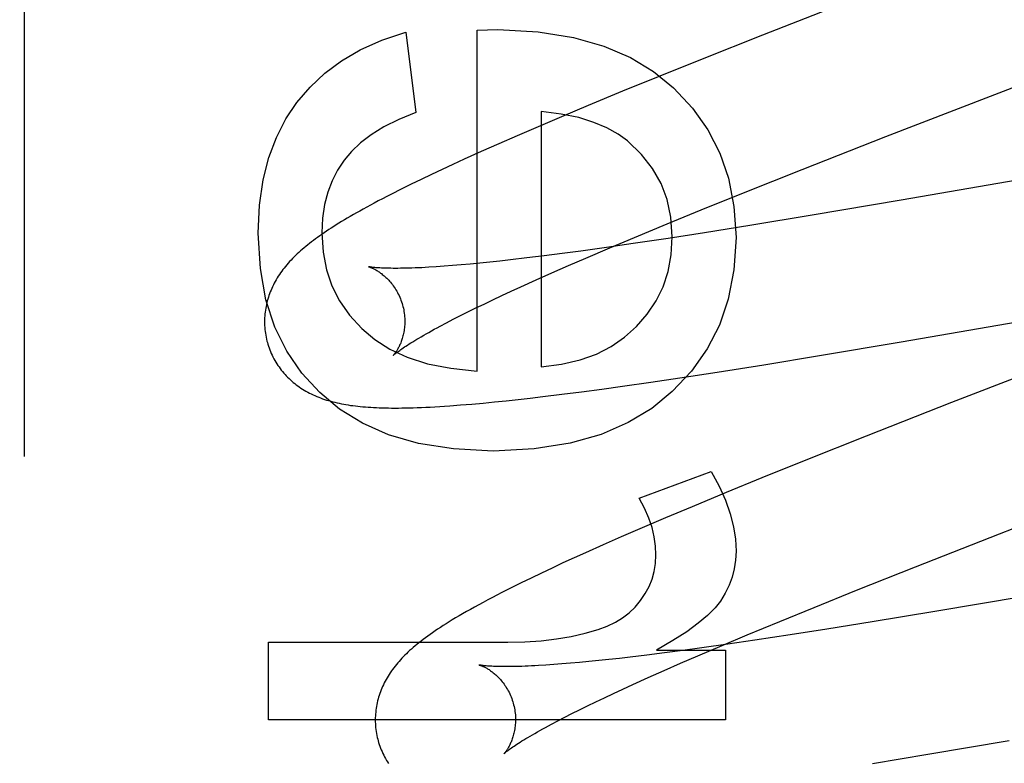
# Model space of a CAD drawing. Header units: inches. Extents: x 0 to 283, y 0 to 183.
# Tile 34 of 83: x 98.041 to 98.182, y 93.862 to 93.968. Entities that reach past the tile are written whole.
import ezdxf

# ---------------------------------------------------------------- set-up
doc = ezdxf.new("R2010")
doc.units = ezdxf.units.IN
doc.header["$LTSCALE"] = 15.583333
doc.header["$MEASUREMENT"] = 0
doc.linetypes.add('HIDDEN', pattern=[0.2, 0.1, -0.1])
doc.layers.add('DEFAULT_2', color=8, linetype='HIDDEN')

msp = doc.modelspace()

# ---------------------------------------------------------------- linework, layer by layer
at = {"layer": 'DEFAULT_2', "color": 8, "linetype": 'HIDDEN'}
for p, q in [((98.04191, 90.78911), (98.04191, 96.28962)), ((98.16042, 93.97108), (98.14714, 93.96588)), ((98.09628, 93.96628), (98.09769, 93.95486)), ((98.10647, 93.96658), (98.10942, 93.96665)), ((98.10647, 93.91796), (98.10647, 93.96658)), ((98.14714, 93.96588), (98.13853, 93.96245)), ((98.16474, 93.9514), (98.20134, 93.96559)), ((98.13853, 93.96245), (98.13227, 93.95993)), ((98.13227, 93.95993), (98.1272, 93.95786)), ((98.1272, 93.95786), (98.12229, 93.95583)), ((98.11556, 93.95498), (98.11556, 93.91858)), ((98.12229, 93.95583), (98.11849, 93.95424)), ((98.11849, 93.95424), (98.11481, 93.95267)), ((98.11481, 93.95267), (98.11214, 93.95152)), ((98.10954, 93.95038), (98.10702, 93.94926)), ((98.11214, 93.95152), (98.10954, 93.95038)), ((98.15279, 93.94671), (98.16474, 93.9514)), ((98.21929, 93.95143), (98.16694, 93.94233)), ((98.10702, 93.94926), (98.10458, 93.94816)), ((98.10458, 93.94816), (98.10299, 93.94743)), ((98.10145, 93.94671), (98.09994, 93.946)), ((98.10299, 93.94743), (98.10145, 93.94671)), ((98.14443, 93.94338), (98.15279, 93.94671)), ((98.09847, 93.9453), (98.09704, 93.9446)), ((98.09994, 93.946), (98.09847, 93.9453)), ((98.09562, 93.9439), (98.09425, 93.94321)), ((98.09704, 93.9446), (98.09562, 93.9439)), ((98.1384, 93.94094), (98.14443, 93.94338)), ((98.16694, 93.94233), (98.15424, 93.94018)), ((98.13356, 93.93896), (98.1384, 93.94094)), ((98.15424, 93.94018), (98.14532, 93.93871)), ((98.12891, 93.93703), (98.13356, 93.93896)), ((98.13888, 93.93769), (98.1337, 93.93688)), ((98.14532, 93.93871), (98.13888, 93.93769)), ((98.12535, 93.93553), (98.12891, 93.93703)), ((98.1337, 93.93688), (98.12872, 93.93614)), ((98.12122, 93.93508), (98.11856, 93.93472)), ((98.12489, 93.93559), (98.12122, 93.93508)), ((98.12194, 93.93407), (98.12535, 93.93553)), ((98.12872, 93.93614), (98.12489, 93.93559)), ((98.10824, 93.9335), (98.10683, 93.93335)), ((98.1097, 93.93365), (98.10824, 93.9335)), ((98.1112, 93.93382), (98.1097, 93.93365)), ((98.11355, 93.93409), (98.1112, 93.93382)), ((98.11601, 93.93439), (98.11355, 93.93409)), ((98.11856, 93.93472), (98.11601, 93.93439)), ((98.11948, 93.93301), (98.12194, 93.93407)), ((98.10176, 93.93291), (98.10063, 93.93283)), ((98.10294, 93.933), (98.10176, 93.93291)), ((98.10418, 93.93311), (98.10294, 93.933)), ((98.10548, 93.93322), (98.10418, 93.93311)), ((98.10683, 93.93335), (98.10548, 93.93322)), ((98.11712, 93.93197), (98.11948, 93.93301)), ((98.11269, 93.92998), (98.11485, 93.93096)), ((98.11485, 93.93096), (98.11712, 93.93197)), ((98.10997, 93.92872), (98.11131, 93.92934)), ((98.11131, 93.92934), (98.11269, 93.92998)), ((98.16691, 93.92213), (98.21498, 93.9305)), ((98.10745, 93.92753), (98.10869, 93.92812)), ((98.10869, 93.92812), (98.10997, 93.92872)), ((98.10514, 93.9264), (98.10627, 93.92696)), ((98.10627, 93.92696), (98.10745, 93.92753)), ((98.10209, 93.92485), (98.10305, 93.92535)), ((98.10305, 93.92535), (98.10407, 93.92587)), ((98.10407, 93.92587), (98.10514, 93.9264)), ((98.10119, 93.92437), (98.10209, 93.92485)), ((98.15525, 93.92017), (98.16691, 93.92213)), ((98.14731, 93.91887), (98.15525, 93.92017)), ((98.1407, 93.91783), (98.14731, 93.91887)), ((98.1312, 93.91639), (98.13536, 93.917)), ((98.13536, 93.917), (98.1407, 93.91783)), ((98.12133, 93.91501), (98.12421, 93.9154)), ((98.12421, 93.9154), (98.12716, 93.91581)), ((98.12716, 93.91581), (98.1312, 93.91639)), ((98.11061, 93.91373), (98.1123, 93.91391)), ((98.1123, 93.91391), (98.11403, 93.91411)), ((98.11403, 93.91411), (98.1158, 93.91432)), ((98.1158, 93.91432), (98.11853, 93.91465)), ((98.11853, 93.91465), (98.12133, 93.91501)), ((98.10408, 93.91313), (98.10568, 93.91326)), ((98.10568, 93.91326), (98.1073, 93.9134)), ((98.1073, 93.9134), (98.10894, 93.91356)), ((98.10894, 93.91356), (98.11061, 93.91373)), ((98.1741, 93.91347), (98.16191, 93.90868)), ((98.16191, 93.90868), (98.1533, 93.90525)), ((98.1533, 93.90525), (98.14704, 93.90273)), ((98.12955, 93.89985), (98.13981, 93.90366)), ((98.14704, 93.90273), (98.14198, 93.90066)), ((98.14198, 93.90066), (98.13709, 93.89863)), ((98.13709, 93.89863), (98.13331, 93.89704)), ((98.13331, 93.89704), (98.12965, 93.89547)), ((98.12699, 93.89432), (98.12441, 93.89318)), ((98.12965, 93.89547), (98.12699, 93.89432)), ((98.16895, 93.89006), (98.18093, 93.89477)), ((98.12441, 93.89318), (98.1219, 93.89206)), ((98.1219, 93.89206), (98.12028, 93.89133)), ((98.11869, 93.8906), (98.11714, 93.88988)), ((98.12028, 93.89133), (98.11869, 93.8906)), ((98.16055, 93.88672), (98.16895, 93.89006)), ((98.11563, 93.88916), (98.11416, 93.88846)), ((98.11714, 93.88988), (98.11563, 93.88916)), ((98.11272, 93.88776), (98.11132, 93.88706)), ((98.11416, 93.88846), (98.11272, 93.88776)), ((98.11132, 93.88706), (98.10995, 93.88637)), ((98.15449, 93.88427), (98.16055, 93.88672)), ((98.18446, 93.88584), (98.17174, 93.88367)), ((98.14962, 93.88228), (98.15449, 93.88427)), ((98.17174, 93.88367), (98.1628, 93.88219)), ((98.14496, 93.88034), (98.14962, 93.88228)), ((98.1628, 93.88219), (98.15632, 93.88115)), ((98.14138, 93.87884), (98.14496, 93.88034)), ((98.1511, 93.88034), (98.14607, 93.87958)), ((98.15632, 93.88115), (98.1511, 93.88034)), ((98.07669, 93.86824), (98.07669, 93.87929)), ((98.07669, 93.87929), (98.11083, 93.87929)), ((98.13794, 93.87737), (98.14138, 93.87884)), ((98.1422, 93.87901), (98.13847, 93.87849)), ((98.14607, 93.87958), (98.1422, 93.87901)), ((98.13067, 93.87746), (98.12827, 93.87718)), ((98.13318, 93.87778), (98.13067, 93.87746)), ((98.13201, 93.87818), (98.14189, 93.87818)), ((98.13578, 93.87812), (98.13318, 93.87778)), ((98.13547, 93.8763), (98.13794, 93.87737)), ((98.13847, 93.87849), (98.13578, 93.87812)), ((98.14189, 93.87818), (98.14189, 93.86824)), ((98.11738, 93.87611), (98.11626, 93.87603)), ((98.11855, 93.8762), (98.11738, 93.87611)), ((98.11978, 93.8763), (98.11855, 93.8762)), ((98.12106, 93.87641), (98.11978, 93.8763)), ((98.1224, 93.87654), (98.12106, 93.87641)), ((98.1238, 93.87668), (98.1224, 93.87654)), ((98.12524, 93.87683), (98.1238, 93.87668)), ((98.12673, 93.877), (98.12524, 93.87683)), ((98.12827, 93.87718), (98.12673, 93.877)), ((98.1331, 93.87526), (98.13547, 93.8763)), ((98.13082, 93.87425), (98.1331, 93.87526)), ((98.12725, 93.87262), (98.12864, 93.87326)), ((98.12864, 93.87326), (98.13082, 93.87425)), ((98.12461, 93.87139), (98.12591, 93.872)), ((98.12591, 93.872), (98.12725, 93.87262)), ((98.12218, 93.87023), (98.12337, 93.8708)), ((98.12337, 93.8708), (98.12461, 93.87139)), ((98.11894, 93.86861), (98.11996, 93.86913)), ((98.11996, 93.86913), (98.12104, 93.86967)), ((98.12104, 93.86967), (98.12218, 93.87023)), ((98.14189, 93.86824), (98.07669, 93.86824)), ((98.11706, 93.86762), (98.11797, 93.8681)), ((98.11797, 93.8681), (98.11894, 93.86861)), ((98.17071, 93.86332), (98.18232, 93.86528)), ((98.16281, 93.86203), (98.17071, 93.86332))]:
    msp.add_line(p, q, dxfattribs=at)
for points in [[(98.08076, 93.95626), (98.08262, 93.95846), (98.08474, 93.96045), (98.08709, 93.96222), (98.08977, 93.96378), (98.09284, 93.96513), (98.09628, 93.96628)], [(98.10942, 93.96665), (98.11515, 93.96632), (98.12021, 93.96554), (98.12454, 93.9643), (98.1283, 93.96266), (98.13162, 93.96068), (98.13445, 93.95834)], [(98.13445, 93.95834), (98.13715, 93.95546), (98.13935, 93.95235), (98.14106, 93.94906), (98.14229, 93.94546), (98.14306, 93.94142), (98.14337, 93.93699)], [(98.07522, 93.93761), (98.07543, 93.9416), (98.07593, 93.94522), (98.07675, 93.94842), (98.07784, 93.95129), (98.07917, 93.95391), (98.08076, 93.95626)], [(98.09769, 93.95486), (98.09527, 93.95386), (98.09315, 93.9528), (98.09134, 93.95167), (98.08981, 93.9505), (98.08853, 93.94929), (98.08749, 93.94805)], [(98.12788, 93.95079), (98.12656, 93.95177), (98.12496, 93.95265), (98.1231, 93.95343), (98.12093, 93.9541), (98.11841, 93.95461), (98.11556, 93.95498)], [(98.13428, 93.93712), (98.13408, 93.93989), (98.13354, 93.94243), (98.13269, 93.94472), (98.13148, 93.94684), (98.12987, 93.94887), (98.12788, 93.95079)], [(98.08749, 93.94805), (98.08655, 93.94663), (98.08577, 93.9451), (98.08515, 93.94347), (98.0847, 93.94171), (98.08442, 93.93977), (98.08431, 93.93767)], [(98.09425, 93.94321), (98.09359, 93.94287), (98.09296, 93.94254), (98.09236, 93.94223), (98.09179, 93.94192), (98.09124, 93.94163), (98.09072, 93.94134), (98.09021, 93.94107), (98.08973, 93.94079), (98.08926, 93.94053), (98.0888, 93.94027), (98.08836, 93.94002), (98.08794, 93.93977), (98.08752, 93.93952), (98.08713, 93.93928), (98.08674, 93.93904), (98.08636, 93.93881), (98.086, 93.93858), (98.08564, 93.93835), (98.0853, 93.93813), (98.08496, 93.9379), (98.08463, 93.93768), (98.08431, 93.93746), (98.084, 93.93725), (98.0837, 93.93703), (98.0834, 93.93682), (98.08311, 93.9366), (98.08283, 93.93639), (98.08256, 93.93617), (98.08229, 93.93596), (98.08202, 93.93575), (98.08177, 93.93554), (98.08152, 93.93532)], [(98.084, 93.91489), (98.08143, 93.91767), (98.0793, 93.9208), (98.07759, 93.92423), (98.07633, 93.92811), (98.07555, 93.93259), (98.07522, 93.93761)], [(98.08431, 93.93767), (98.08449, 93.93492), (98.08497, 93.93239), (98.08575, 93.9301), (98.08683, 93.92798), (98.08825, 93.92594), (98.09, 93.92402)], [(98.12917, 93.9243), (98.13072, 93.92608), (98.13198, 93.92798), (98.13297, 93.92998), (98.13367, 93.93215), (98.13411, 93.93453), (98.13428, 93.93712)], [(98.14337, 93.93699), (98.14305, 93.9324), (98.14227, 93.92823), (98.14101, 93.92452), (98.13926, 93.92115), (98.13701, 93.91797), (98.13427, 93.91503)], [(98.08152, 93.93532), (98.08127, 93.93511), (98.08103, 93.93489), (98.0808, 93.93467), (98.08057, 93.93446), (98.08035, 93.93424), (98.08013, 93.93402), (98.07991, 93.93379), (98.07971, 93.93357), (98.07951, 93.93335), (98.07931, 93.93312), (98.07912, 93.93289), (98.07893, 93.93266), (98.07876, 93.93243), (98.07858, 93.93219), (98.07842, 93.93196), (98.07825, 93.93172), (98.0781, 93.93148), (98.07795, 93.93124), (98.0778, 93.93099), (98.07766, 93.93075), (98.07753, 93.9305), (98.0774, 93.93025), (98.07728, 93.93), (98.07716, 93.92975), (98.07706, 93.9295), (98.07695, 93.92925), (98.07686, 93.929), (98.07677, 93.92875), (98.07669, 93.92849), (98.07661, 93.92824), (98.07653, 93.92798), (98.07647, 93.92771), (98.07641, 93.92745), (98.07635, 93.92719), (98.0763, 93.92692), (98.07626, 93.92665), (98.07622, 93.92638), (98.07619, 93.92611), (98.07617, 93.92583), (98.07615, 93.92556), (98.07614, 93.92528), (98.07614, 93.92501), (98.07614, 93.92473), (98.07615, 93.92445), (98.07617, 93.92418), (98.07619, 93.9239), (98.07622, 93.92362), (98.07626, 93.92335), (98.07631, 93.92307), (98.07636, 93.9228), (98.07642, 93.92253), (98.07648, 93.92225), (98.07654, 93.92202)], [(98.09098, 93.93284), (98.09096, 93.93285), (98.09095, 93.93285), (98.09095, 93.93285), (98.09095, 93.93285), (98.09097, 93.93285), (98.09099, 93.93284), (98.09102, 93.93283), (98.09105, 93.93282), (98.09109, 93.93281), (98.09114, 93.93279), (98.0912, 93.93277), (98.09126, 93.93275), (98.09133, 93.93272), (98.0914, 93.93269), (98.09148, 93.93266), (98.09156, 93.93262), (98.09164, 93.93258), (98.09173, 93.93254), (98.09183, 93.93249), (98.09192, 93.93244), (98.09202, 93.93238), (98.09213, 93.93232), (98.09223, 93.93225), (98.09234, 93.93218), (98.09246, 93.93211), (98.09257, 93.93203), (98.09269, 93.93195), (98.09281, 93.93186), (98.09293, 93.93176), (98.09306, 93.93166), (98.09319, 93.93156), (98.09331, 93.93144), (98.09344, 93.93132), (98.09357, 93.9312), (98.09371, 93.93107), (98.09384, 93.93093), (98.09397, 93.93078), (98.0941, 93.93063), (98.09423, 93.93047), (98.09436, 93.93031), (98.09449, 93.93013), (98.09462, 93.92995), (98.09474, 93.92976), (98.09486, 93.92957), (98.09498, 93.92937), (98.0951, 93.92917), (98.09521, 93.92895), (98.09531, 93.92874), (98.09541, 93.92852), (98.09551, 93.92829), (98.09559, 93.92806), (98.09568, 93.92782), (98.09575, 93.92759), (98.09581, 93.92738)], [(98.10063, 93.93283), (98.09956, 93.93277), (98.09905, 93.93274), (98.09855, 93.93271), (98.09807, 93.93269), (98.09761, 93.93267), (98.09716, 93.93266), (98.09673, 93.93264), (98.09631, 93.93263), (98.09591, 93.93262), (98.09553, 93.93262), (98.09516, 93.93261), (98.09481, 93.93261), (98.09447, 93.93261), (98.09415, 93.93262), (98.09385, 93.93262), (98.09356, 93.93263), (98.09329, 93.93264), (98.09304, 93.93265), (98.0928, 93.93266), (98.09258, 93.93267), (98.09237, 93.93268), (98.09218, 93.9327), (98.09201, 93.93271), (98.09185, 93.93273), (98.0917, 93.93274), (98.09157, 93.93275), (98.09145, 93.93277), (98.09135, 93.93278), (98.09126, 93.9328), (98.09118, 93.93281), (98.09111, 93.93282), (98.09106, 93.93283), (98.09102, 93.93284), (98.09098, 93.93284), (98.09098, 93.93284)], [(98.21405, 93.92895), (98.19659, 93.92219), (98.1741, 93.91347)], [(98.09581, 93.92738), (98.09587, 93.92717), (98.09593, 93.92693), (98.09598, 93.92669), (98.09602, 93.92644), (98.09605, 93.9262), (98.09608, 93.92596), (98.0961, 93.92572), (98.09612, 93.92549), (98.09613, 93.92525), (98.09613, 93.92502), (98.09613, 93.92479), (98.09612, 93.92457), (98.0961, 93.92435), (98.09608, 93.92414), (98.09606, 93.92393), (98.09603, 93.92373), (98.09599, 93.92353), (98.09596, 93.92333), (98.09591, 93.92315), (98.09587, 93.92297), (98.09582, 93.92279), (98.09577, 93.92263), (98.09572, 93.92246), (98.09567, 93.92231), (98.09562, 93.92216), (98.09556, 93.92201), (98.0955, 93.92187), (98.09545, 93.92174), (98.09539, 93.92161), (98.09533, 93.92149), (98.09527, 93.92137), (98.09521, 93.92126), (98.09516, 93.92116), (98.0951, 93.92106), (98.09504, 93.92096), (98.09499, 93.92087), (98.09493, 93.92079), (98.09488, 93.92071), (98.09483, 93.92063), (98.09478, 93.92057), (98.09474, 93.9205), (98.09469, 93.92044), (98.09465, 93.92039), (98.09461, 93.92035), (98.09458, 93.92031), (98.09455, 93.92027), (98.09452, 93.92024), (98.0945, 93.92022), (98.09449, 93.9202), (98.09448, 93.92019), (98.09447, 93.92018)], [(98.09, 93.92402), (98.09184, 93.92246), (98.09401, 93.9211), (98.09648, 93.91994), (98.09935, 93.91901), (98.10269, 93.91836), (98.10647, 93.91796)], [(98.09447, 93.92018), (98.09448, 93.92019), (98.09449, 93.9202), (98.09451, 93.92022), (98.09455, 93.92025), (98.09458, 93.92029), (98.09463, 93.92033), (98.09469, 93.92038), (98.09476, 93.92043), (98.09484, 93.9205), (98.09493, 93.92057), (98.09503, 93.92064), (98.09514, 93.92073), (98.09527, 93.92082), (98.09541, 93.92092), (98.09556, 93.92103), (98.09572, 93.92114), (98.0959, 93.92127), (98.09609, 93.9214), (98.0963, 93.92153), (98.09652, 93.92168), (98.09676, 93.92183), (98.09701, 93.92199), (98.09728, 93.92215), (98.09756, 93.92232), (98.09785, 93.9225), (98.09816, 93.92268), (98.09849, 93.92287), (98.09883, 93.92307), (98.09919, 93.92327), (98.09956, 93.92348), (98.09994, 93.9237), (98.10034, 93.92392), (98.10076, 93.92414), (98.10119, 93.92437)], [(98.11556, 93.91858), (98.1185, 93.91894), (98.12114, 93.91955), (98.12348, 93.9204), (98.12556, 93.92148), (98.12747, 93.92278), (98.12917, 93.9243)], [(98.07654, 93.92202), (98.07661, 93.92179), (98.07669, 93.92153), (98.07679, 93.92126), (98.07688, 93.921), (98.07699, 93.92074), (98.0771, 93.92048), (98.07721, 93.92023), (98.07734, 93.91998), (98.07747, 93.91973), (98.0776, 93.91949), (98.07774, 93.91925), (98.07789, 93.91901), (98.07804, 93.91878), (98.0782, 93.91855), (98.07836, 93.91833), (98.07853, 93.91811), (98.0787, 93.9179), (98.07888, 93.91769), (98.07906, 93.91748), (98.07924, 93.91728), (98.07943, 93.91709), (98.07963, 93.9169), (98.07982, 93.91672), (98.08003, 93.91654), (98.08023, 93.91636), (98.08044, 93.91619), (98.08065, 93.91602), (98.08087, 93.91586), (98.08109, 93.9157), (98.08132, 93.91555), (98.08156, 93.9154), (98.0818, 93.91525), (98.08204, 93.91511), (98.08229, 93.91497), (98.08254, 93.91483), (98.0828, 93.9147), (98.08306, 93.91458), (98.08332, 93.91446), (98.08359, 93.91434), (98.08386, 93.91423), (98.08413, 93.91413), (98.08441, 93.91403), (98.0847, 93.91393), (98.08498, 93.91384), (98.08527, 93.91375), (98.08557, 93.91366), (98.08587, 93.91358), (98.08617, 93.91351), (98.08648, 93.91343), (98.08679, 93.91337), (98.0871, 93.9133), (98.08742, 93.91324), (98.08774, 93.91319), (98.08807, 93.91313), (98.08841, 93.91308), (98.08874, 93.91304), (98.08909, 93.91299), (98.08944, 93.91295), (98.08979, 93.91292), (98.09016, 93.91288), (98.09053, 93.91285), (98.0909, 93.91282), (98.09129, 93.9128), (98.09168, 93.91278), (98.09209, 93.91276), (98.0925, 93.91274), (98.09292, 93.91273), (98.09336, 93.91272), (98.0938, 93.91271), (98.09426, 93.9127), (98.09474, 93.9127), (98.09522, 93.9127), (98.09572, 93.91271), (98.09624, 93.91272), (98.09678, 93.91273), (98.09733, 93.91274), (98.09791, 93.91276), (98.0985, 93.91278), (98.09912, 93.91281), (98.09976, 93.91284), (98.10042, 93.91288), (98.10111, 93.91292), (98.10182, 93.91296), (98.10255, 93.91301), (98.10408, 93.91313)], [(98.10874, 93.90654), (98.10308, 93.90687), (98.09809, 93.90764), (98.09382, 93.90888), (98.09011, 93.91053), (98.08682, 93.91253), (98.084, 93.91489)], [(98.13427, 93.91503), (98.13138, 93.91264), (98.12799, 93.91062), (98.12416, 93.90894), (98.11974, 93.90767), (98.11458, 93.90688), (98.10874, 93.90654)], [(98.18093, 93.89477), (98.2044, 93.90387), (98.22824, 93.91313)], [(98.13981, 93.90366), (98.14096, 93.90156), (98.14187, 93.89955), (98.14255, 93.89761), (98.14302, 93.89576), (98.14329, 93.89399), (98.14337, 93.8923)], [(98.13195, 93.89175), (98.13189, 93.89302), (98.13171, 93.89432), (98.1314, 93.89564), (98.13094, 93.897), (98.13033, 93.8984), (98.12955, 93.89985)], [(98.12975, 93.88523), (98.13043, 93.88623), (98.13098, 93.88725), (98.1314, 93.88829), (98.1317, 93.88937), (98.13188, 93.89053), (98.13195, 93.89175)], [(98.14337, 93.8923), (98.1433, 93.89101), (98.14312, 93.88977), (98.14281, 93.88857), (98.14239, 93.88742), (98.14184, 93.88629), (98.14116, 93.88518)], [(98.10995, 93.88637), (98.10928, 93.88603), (98.10862, 93.88568), (98.10797, 93.88534), (98.10733, 93.88499), (98.1067, 93.88465), (98.10608, 93.88432), (98.10549, 93.88399), (98.10492, 93.88367), (98.10438, 93.88336), (98.10387, 93.88306), (98.10337, 93.88277), (98.1029, 93.88248), (98.10246, 93.88221), (98.10202, 93.88194), (98.10161, 93.88168), (98.10121, 93.88142), (98.10082, 93.88116), (98.10045, 93.88091), (98.10009, 93.88066), (98.09973, 93.88042), (98.0994, 93.88017), (98.09907, 93.87993), (98.09875, 93.8797), (98.09845, 93.87946), (98.09815, 93.87923), (98.09787, 93.879), (98.0976, 93.87878), (98.09733, 93.87855)], [(98.12372, 93.88112), (98.125, 93.88159), (98.12616, 93.88214), (98.12719, 93.88277), (98.12812, 93.88349), (98.12897, 93.88431), (98.12975, 93.88523)], [(98.14116, 93.88518), (98.14038, 93.88419), (98.13932, 93.88313), (98.13799, 93.882), (98.13634, 93.8808), (98.13434, 93.87953), (98.13201, 93.87818)], [(98.11083, 93.87929), (98.11326, 93.87935), (98.11557, 93.87951), (98.11776, 93.87978), (98.11985, 93.88014), (98.12184, 93.88059), (98.12372, 93.88112)], [(98.09733, 93.87855), (98.09708, 93.87833), (98.09683, 93.87811), (98.09659, 93.87789), (98.09636, 93.87767), (98.09614, 93.87745), (98.09592, 93.87723), (98.09571, 93.87701), (98.09551, 93.87679), (98.09531, 93.87657), (98.09512, 93.87635), (98.09493, 93.87612), (98.09475, 93.8759), (98.09457, 93.87567), (98.0944, 93.87543), (98.09423, 93.8752), (98.09407, 93.87496), (98.09391, 93.87472), (98.09376, 93.87448), (98.09361, 93.87423), (98.09347, 93.87399), (98.09333, 93.87374), (98.09321, 93.87349), (98.09308, 93.87324), (98.09297, 93.87299), (98.09286, 93.87274), (98.09276, 93.87249), (98.09266, 93.87223), (98.09257, 93.87198), (98.09248, 93.87172), (98.0924, 93.87147), (98.09233, 93.87121), (98.09226, 93.87095), (98.0922, 93.87068), (98.09215, 93.87042), (98.0921, 93.87015), (98.09205, 93.86988), (98.09202, 93.86961), (98.09199, 93.86934), (98.09196, 93.86906), (98.09194, 93.86879), (98.09193, 93.86851), (98.09193, 93.86823), (98.09193, 93.86795), (98.09194, 93.86768), (98.09196, 93.8674), (98.09198, 93.86712), (98.09201, 93.86684), (98.09205, 93.86656), (98.0921, 93.86629), (98.09215, 93.86601), (98.09221, 93.86574), (98.09227, 93.86546), (98.09233, 93.86523)], [(98.10676, 93.87605), (98.10675, 93.87606), (98.10674, 93.87606), (98.10674, 93.87606), (98.10676, 93.87605), (98.10678, 93.87605), (98.10681, 93.87604), (98.10685, 93.87603), (98.10689, 93.87601), (98.10694, 93.876), (98.107, 93.87597), (98.10706, 93.87595), (98.10713, 93.87592), (98.1072, 93.87589), (98.10728, 93.87586), (98.10736, 93.87582), (98.10744, 93.87578), (98.10753, 93.87574), (98.10763, 93.87569), (98.10772, 93.87564), (98.10783, 93.87558), (98.10793, 93.87552), (98.10804, 93.87546), (98.10815, 93.87539), (98.10826, 93.87531), (98.10837, 93.87523), (98.10849, 93.87515), (98.10861, 93.87506), (98.10874, 93.87496), (98.10886, 93.87486), (98.10899, 93.87476), (98.10911, 93.87464), (98.10924, 93.87452), (98.10937, 93.8744), (98.1095, 93.87427), (98.10964, 93.87413), (98.10977, 93.87398), (98.1099, 93.87383), (98.11003, 93.87367), (98.11016, 93.87351), (98.11029, 93.87333), (98.11041, 93.87315), (98.11054, 93.87297), (98.11066, 93.87277), (98.11078, 93.87257), (98.11089, 93.87237), (98.111, 93.87216), (98.1111, 93.87194), (98.1112, 93.87172), (98.1113, 93.8715), (98.11139, 93.87127), (98.11147, 93.87103), (98.11154, 93.8708), (98.1116, 93.87059)], [(98.11626, 93.87603), (98.11521, 93.87597), (98.1147, 93.87594), (98.11421, 93.87592), (98.11374, 93.87589), (98.11328, 93.87588), (98.11283, 93.87586), (98.11241, 93.87585), (98.112, 93.87584), (98.1116, 93.87583), (98.11122, 93.87582), (98.11086, 93.87582), (98.11051, 93.87582), (98.11018, 93.87582), (98.10987, 93.87583), (98.10957, 93.87583), (98.10929, 93.87584), (98.10902, 93.87585), (98.10877, 93.87586), (98.10854, 93.87587), (98.10832, 93.87588), (98.10812, 93.87589), (98.10793, 93.87591), (98.10776, 93.87592), (98.10761, 93.87594), (98.10746, 93.87595), (98.10733, 93.87597), (98.10722, 93.87598), (98.10712, 93.87599), (98.10703, 93.87601), (98.10696, 93.87602), (98.10689, 93.87603), (98.10684, 93.87604), (98.1068, 93.87605), (98.10677, 93.87605), (98.10676, 93.87605)], [(98.1116, 93.87059), (98.11166, 93.87038), (98.11172, 93.87014), (98.11177, 93.86989), (98.11181, 93.86965), (98.11185, 93.86941), (98.11187, 93.86917), (98.1119, 93.86893), (98.11191, 93.86869), (98.11192, 93.86846), (98.11192, 93.86823), (98.11192, 93.868), (98.11191, 93.86777), (98.11189, 93.86755), (98.11187, 93.86734), (98.11185, 93.86713), (98.11182, 93.86693), (98.11178, 93.86673), (98.11174, 93.86654), (98.1117, 93.86635), (98.11166, 93.86617), (98.11161, 93.86599), (98.11156, 93.86583), (98.11151, 93.86566), (98.11146, 93.86551), (98.1114, 93.86536), (98.11135, 93.86521), (98.11129, 93.86507), (98.11123, 93.86494), (98.11118, 93.86481), (98.11112, 93.86469), (98.11106, 93.86457), (98.111, 93.86446), (98.11094, 93.86436), (98.11089, 93.86426), (98.11083, 93.86416), (98.11077, 93.86407), (98.11072, 93.86399), (98.11067, 93.86391), (98.11062, 93.86384), (98.11057, 93.86377), (98.11052, 93.86371), (98.11048, 93.86365), (98.11044, 93.8636), (98.1104, 93.86355), (98.11037, 93.86351), (98.11034, 93.86348), (98.11031, 93.86345), (98.11029, 93.86342), (98.11028, 93.86341), (98.11026, 93.8634), (98.11026, 93.86339)], [(98.11026, 93.86339), (98.11027, 93.8634), (98.11029, 93.86342), (98.11031, 93.86344), (98.11034, 93.86346), (98.11038, 93.8635), (98.11043, 93.86354), (98.11049, 93.86359), (98.11056, 93.86365), (98.11064, 93.86371), (98.11073, 93.86378), (98.11083, 93.86386), (98.11095, 93.86395), (98.11108, 93.86404), (98.11122, 93.86415), (98.11137, 93.86425), (98.11154, 93.86437), (98.11172, 93.86449), (98.11191, 93.86462), (98.11212, 93.86476), (98.11235, 93.86491), (98.11259, 93.86506), (98.11284, 93.86522), (98.11311, 93.86539), (98.11339, 93.86556), (98.11369, 93.86574), (98.11401, 93.86592), (98.11433, 93.86611), (98.11468, 93.86631), (98.11504, 93.86652), (98.11541, 93.86673), (98.1158, 93.86694), (98.1162, 93.86716), (98.11662, 93.86739), (98.11706, 93.86762)], [(98.09233, 93.86523), (98.0924, 93.865), (98.09248, 93.86474), (98.09258, 93.86447), (98.09267, 93.86421), (98.09278, 93.86395), (98.09289, 93.8637), (98.093, 93.86344), (98.09313, 93.86319), (98.09325, 93.86295), (98.09339, 93.8627), (98.09353, 93.86246), (98.09367, 93.86223), (98.09383, 93.862)]]:
    msp.add_lwpolyline(points, dxfattribs=at)
for radius in [0.25, 0.14]:
    msp.add_arc((98.04191, 93.89829), radius, 90, 270, dxfattribs=at)

doc.saveas('drawing.dxf')
